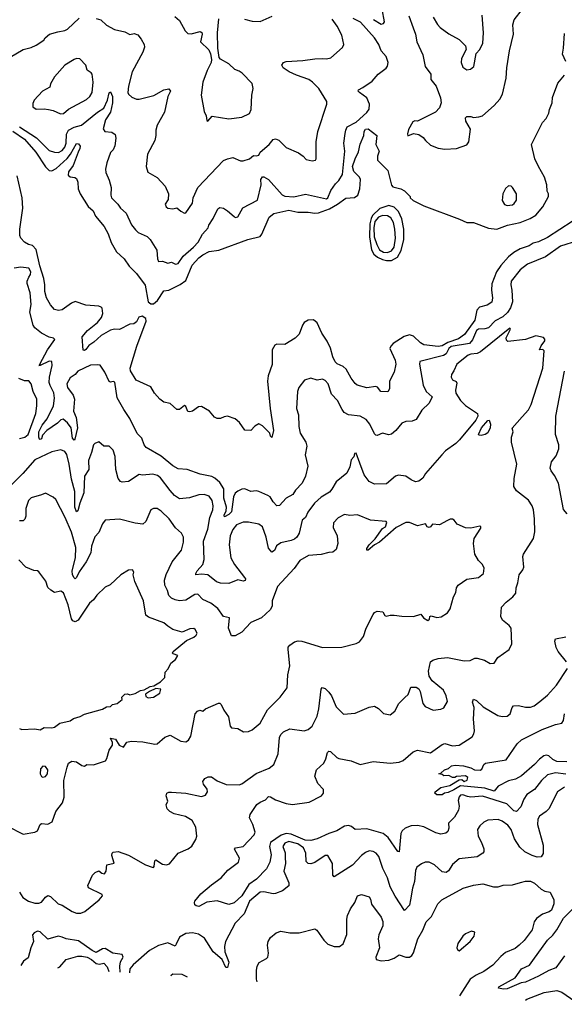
# Model space of a CAD drawing. Extents: x 1245515 to 1420776, y 606314 to 671314.
# Tile 88 of 256: x 1312998 to 1317184, y 613461 to 621035. Entities that reach past the tile are written whole.
import ezdxf

# ---------------------------------------------------------------- set-up
doc = ezdxf.new("R2010")
doc.units = 0

msp = doc.modelspace()

# ---------------------------------------------------------------- linework, layer by layer
at = {"layer": '0CON10XD'}
for points in [[(1314725, 621039.4), (1314785, 621022.9), (1314845, 621020), (1314937, 621063)], [(1315717.1, 621037.1), (1315775, 621000.8), (1315795, 621004.5), (1315801.9, 621018.1), (1315784.6, 621115)], [(1315987.6, 621065), (1316022.1, 620972.1), (1316038.7, 620925), (1316049.1, 620865), (1316096.4, 620765), (1316114, 620674), (1316158.9, 620615), (1316158.8, 620575), (1316199.2, 620525), (1316230.8, 620435), (1316236, 620395), (1316223.2, 620356.8), (1316193.8, 620325), (1316055, 620253.8), (1316034, 620256), (1316020.3, 620249.7), (1315985, 620190), (1315978, 620158), (1315982, 620142), (1316025, 620160), (1316065, 620151.2), (1316099.5, 620129.5), (1316116.7, 620105), (1316155, 620070), (1316215, 620045.8), (1316265, 620038), (1316355, 620043.8), (1316435, 620073.3), (1316448.8, 620095), (1316463, 620193), (1316427.5, 620255), (1316425, 620280), (1316435, 620290), (1316465, 620290), (1316485, 620282.5), (1316526.7, 620286.7), (1316554.1, 620295.9), (1316644.5, 620375.5), (1316687.5, 620422.5), (1316708.7, 620461.3), (1316735.7, 620585), (1316741.1, 620665), (1316763.5, 620795), (1316794.2, 620925), (1316788.6, 620995), (1316798.6, 621035), (1316863.6, 621116.4)], [(1316174.5, 621054.5), (1316208.3, 620998.3), (1316230, 620975), (1316295, 620927.5), (1316375, 620882), (1316423.8, 620835), (1316430, 620805), (1316394.1, 620735.9), (1316390, 620705), (1316405, 620670.8), (1316435, 620650), (1316463.3, 620655), (1316487.1, 620675), (1316506, 620774), (1316535, 620806.7), (1316557.5, 620855), (1316561.5, 620935), (1316551.1, 621068.9)], [(1312925, 620746), (1313025, 620806.2), (1313085, 620821.2), (1313125, 620838.8), (1313183, 620877), (1313192.5, 620895), (1313226.4, 620923.6), (1313291.7, 620941.7), (1313345, 620952.5), (1313365, 620962.5), (1313455, 621045.6)], [(1313585, 621044), (1313620, 621035), (1313665, 620992), (1313725, 620959.2), (1313805, 620942), (1313845, 620922), (1313877.9, 620927.9), (1313905, 620917.5), (1313932, 620885), (1313954.2, 620844.2), (1313956.9, 620825), (1313943.6, 620786.4), (1313862.2, 620635), (1313833.3, 620525), (1313828, 620475), (1313835, 620461.2), (1313860.3, 620440.3), (1313894.5, 620424.5), (1313915, 620422.5), (1314028, 620452), (1314105, 620495.5), (1314145, 620502.9), (1314155.5, 620485), (1314136.5, 620445), (1314110.6, 620325), (1314053.3, 620225), (1314043.3, 620185), (1314043.8, 620145), (1314036, 620105), (1313978.8, 620001.2), (1313969.4, 619905), (1313983.1, 619863.1), (1314055, 619821.1), (1314114.5, 619755), (1314141.1, 619695), (1314137.9, 619652.1), (1314116.7, 619615), (1314122.5, 619595), (1314136.4, 619586.4), (1314175, 619581.2), (1314205, 619587.5), (1314235, 619563.3), (1314265, 619547.5), (1314275, 619550), (1314325, 619623.8), (1314330.5, 619665), (1314367.3, 619745), (1314565, 619951.2), (1314595, 619966), (1314635, 619974.3), (1314695, 619950), (1314715, 619948.8), (1314765, 619965.7), (1314795, 619990.6), (1314817.5, 619987.5), (1314835, 619992.2), (1314845.6, 620015), (1314914.7, 620075.3), (1314945, 620112.5), (1314965, 620119.2), (1314988.3, 620108.3), (1315045, 620052), (1315140.9, 620010.9), (1315176.2, 619985), (1315199.3, 619959.3), (1315245, 619950), (1315270, 619955), (1315276, 619965), (1315275.6, 620095.6), (1315287.9, 620175), (1315359.2, 620385), (1315358, 620405), (1315296.2, 620505), (1315249.2, 620555), (1315220.8, 620575), (1315125, 620607.2), (1315068.1, 620635), (1315022.9, 620665), (1315012.5, 620685), (1315025.5, 620704.5), (1315045.7, 620714.3), (1315175, 620720), (1315265.4, 620734.6), (1315326.3, 620736.3), (1315355.6, 620734.4), (1315388.3, 620741.7), (1315477.9, 620822.1), (1315488, 620845), (1315473.3, 620915), (1315438.5, 620985), (1315398.1, 621038.1)], [(1314189.3, 621059.3), (1314225, 621028), (1314270.3, 620950.3), (1314288.8, 620928.8), (1314315, 620925.7), (1314385, 620943.8), (1314397.5, 620937.5), (1314400, 620925), (1314388, 620865), (1314452.1, 620802.1), (1314465, 620772.5), (1314472.1, 620727.9), (1314469.4, 620705), (1314438, 620645), (1314406.1, 620553.9), (1314392.5, 620455), (1314415, 620330), (1314430, 620295), (1314435, 620260), (1314443.3, 620253.3), (1314476, 620294), (1314605, 620271.5), (1314705, 620286.5), (1314765, 620314), (1314778, 620345), (1314783.1, 620455), (1314792.9, 620505), (1314784.2, 620544.2), (1314707.5, 620625), (1314685, 620640), (1314651.2, 620651.2), (1314605, 620694.3), (1314541.5, 620731.5), (1314531.1, 620745), (1314519.5, 620815), (1314518.1, 620935), (1314528.3, 621041.7)], [(1314520.8, 619579.2), (1314535, 619590.8), (1314563.3, 619585), (1314595.4, 619565.4), (1314645, 619520), (1314655, 619514.4), (1314675, 619517.5), (1314711.7, 619588.3), (1314824.4, 619645.6), (1314852.4, 619765), (1314850.7, 619805), (1314865, 619827.5), (1314875, 619827.3), (1314909.2, 619805), (1315015, 619687.5), (1315035, 619676.7), (1315105, 619671.2), (1315195, 619691.8), (1315355, 619656), (1315365.6, 619665), (1315389.5, 619720.5), (1315425, 619773.1), (1315451.4, 619798.6), (1315477.8, 619845), (1315495.9, 620025), (1315488.4, 620085), (1315500.2, 620159.8), (1315503.8, 620186.2), (1315515, 620210), (1315584.1, 620245.9), (1315665, 620320), (1315682.5, 620347.5), (1315686.4, 620385), (1315665, 620434.4), (1315609.5, 620475), (1315600.4, 620485), (1315600.9, 620495), (1315635, 620512.2), (1315706.6, 620563.4), (1315754.2, 620615), (1315815, 620662.5), (1315825, 620678.8), (1315828.7, 620705), (1315815, 620750.8), (1315776.1, 620796.1), (1315756.9, 620845), (1315725.4, 620895), (1315616.2, 621016.2), (1315559.6, 621045)], [(1317194.7, 620714.7), (1317169.7, 620769.7), (1317178.5, 620815), (1317185, 620930)], [(1313311.7, 620311.7), (1313335, 620314.3), (1313372.8, 620347.2), (1313509.8, 620420.2), (1313537.5, 620445), (1313554.4, 620475), (1313562.2, 620555), (1313553.3, 620615), (1313547.4, 620627.4), (1313516.6, 620646.6), (1313506, 620685), (1313460, 620735), (1313435, 620735.8), (1313415, 620728), (1313344, 620685), (1313265, 620596.2), (1313235, 620542.5), (1313228.6, 620515), (1313172.2, 620485), (1313108.8, 620415), (1313098.8, 620391.2), (1313098.8, 620365), (1313125, 620346.2), (1313185, 620350), (1313220, 620345), (1313255, 620337.1), (1313311.7, 620311.7)], [(1312945, 620178.6), (1313034.7, 620115), (1313122.1, 620015), (1313195, 619903.2), (1313225, 619876), (1313245, 619873.3), (1313279, 619891), (1313362.1, 619967.9), (1313388.6, 620001.4), (1313435, 620083.1), (1313450.3, 620080.3), (1313461.1, 620061.1), (1313460.7, 620045), (1313446.7, 620015), (1313407.8, 619912.2), (1313373.6, 619865), (1313369.7, 619839.7), (1313385, 619825.8), (1313422.3, 619822.3), (1313435, 619813.3), (1313444.5, 619784.5), (1313447.8, 619735), (1313462.2, 619695), (1313525, 619598.8), (1313562.1, 619565), (1313581.4, 619525), (1313645.7, 619445), (1313677.5, 619387.5), (1313700.6, 619320.6), (1313740.5, 619250.5), (1313799.4, 619195), (1313839.2, 619139.2), (1313895, 619083.5), (1313961.7, 618991.7), (1313985.4, 618865), (1314005, 618848.5), (1314025, 618848.3), (1314056.2, 618873.8), (1314105, 618949.6), (1314145, 618954.7), (1314231.7, 618998.3), (1314275, 619028.1), (1314324.2, 619145.8), (1314375, 619203.2), (1314405, 619225.9), (1314455, 619250.9), (1314527.9, 619262.1), (1314750.8, 619345), (1314845, 619367.5), (1314859.4, 619385), (1314914.5, 619515), (1314950, 619545), (1315065, 619568.8), (1315135, 619554.7), (1315215, 619554.4), (1315265, 619547.1), (1315295, 619550.6), (1315379, 619581), (1315440, 619615), (1315505, 619662.7), (1315571.4, 619668.6), (1315597.7, 619685), (1315611.6, 619735), (1315617.7, 619805), (1315609.5, 619825), (1315565, 619867.9), (1315555.2, 619905), (1315575, 619964.5), (1315602.4, 620017.6), (1315615, 620077.1), (1315642.4, 620145), (1315645.4, 620175), (1315655, 620192.5), (1315675, 620196.5), (1315741.5, 620145), (1315734, 620075), (1315761.6, 620025), (1315746.6, 619985), (1315748.8, 619955), (1315828.5, 619875), (1315855, 619763.3), (1315865, 619748.8), (1315927.5, 619735), (1315955, 619717.5), (1316000, 619675), (1316000, 619665), (1316022.5, 619645), (1316105, 619604.4), (1316378.3, 619501.7), (1316435, 619474.2), (1316485, 619473.8), (1316601.8, 619431.8), (1316665, 619422.9), (1316746.5, 619453.5), (1316845, 619474.8), (1316921.2, 619505), (1316965, 619530.3), (1317018.1, 619595), (1317062, 619675), (1317062.5, 619695), (1317053.1, 619715), (1317049.4, 619765), (1317031.1, 619825), (1316984.3, 619905), (1316957.5, 619965), (1316932, 620075), (1317016, 620245), (1317043.8, 620275), (1317063.8, 620315), (1317069.2, 620345), (1317090.9, 620395), (1317093, 620437), (1317135, 620547.5), (1317185, 620608)], [(1312995, 620210.2), (1313126.1, 620126.1), (1313225, 620029.7), (1313265, 620015.9), (1313295, 620014.7), (1313325, 620029.6), (1313345, 620055.6), (1313355.5, 620085), (1313358.2, 620155), (1313373.6, 620186.4), (1313415, 620208.9), (1313471.8, 620225), (1313595.1, 620324.9), (1313643.1, 620355), (1313673.3, 620415), (1313685, 620472.9), (1313695, 620481.1), (1313710.8, 620445), (1313711.8, 620395), (1313696.3, 620323.7), (1313656.6, 620265), (1313638.9, 620195), (1313652, 620175), (1313705, 620170), (1313731.1, 620151.1), (1313736.9, 620125), (1313728.8, 620065), (1313715.8, 620034.2), (1313696.6, 620013.4), (1313667.8, 619935), (1313656.7, 619885), (1313659.3, 619859.3), (1313685, 619800), (1313699.4, 619745), (1313697.5, 619685), (1313703.3, 619665), (1313752, 619615), (1313771.2, 619585), (1313816.5, 619546.5), (1313858, 619458), (1313888.6, 619418.6), (1313909.3, 619399.3), (1313976.6, 619366.6), (1314001.1, 619345), (1314051.1, 619261.1), (1314057.1, 619195), (1314065, 619176.2), (1314095, 619178.6), (1314135, 619161.4), (1314165, 619170.6), (1314195, 619153.6), (1314215, 619160), (1314254.8, 619215.2), (1314333.9, 619285), (1314368.8, 619325), (1314403.6, 619385), (1314445.7, 619434.3), (1314451.9, 619455), (1314484.5, 619505), (1314520.8, 619579.2)], [(1317245, 619481.9), (1317055, 619360.5), (1316985, 619325.7), (1316945, 619316.6), (1316914.5, 619295.5), (1316845, 619271.6), (1316795, 619243.3), (1316755, 619209.7), (1316695, 619143.8), (1316663.5, 619095), (1316627.9, 619002.1), (1316623.2, 618955), (1316630.9, 618895), (1316626.7, 618863.3), (1316590.1, 618839.9), (1316531.2, 618825), (1316510.5, 618799.5), (1316495.2, 618725), (1316415.3, 618614.7), (1316369.4, 618580.6), (1316288.9, 618551.1), (1316245, 618526.8), (1316215, 618522), (1316105, 618533.7), (1316079.5, 618549.5), (1316025, 618600.3), (1315995, 618610.8), (1315951.9, 618598.1), (1315867.5, 618545), (1315849.5, 618525), (1315843.2, 618505), (1315884.7, 618415), (1315888.4, 618385), (1315874.7, 618325), (1315838.9, 618255), (1315839.6, 618195), (1315827, 618173), (1315774.1, 618174.1), (1315748.1, 618208.1), (1315735, 618213.2), (1315665, 618204.4), (1315590.6, 618225), (1315575, 618236.4), (1315546.4, 618276.4), (1315507.8, 618347.8), (1315485, 618367.6), (1315438.5, 618388.5), (1315423.5, 618403.5), (1315405, 618440.9), (1315387.7, 618507.7), (1315361.5, 618561.5), (1315319.3, 618625), (1315285, 618704.2), (1315255, 618725.8), (1315216, 618724), (1315185.4, 618704.6), (1315170.8, 618685), (1315145, 618615.7), (1315115.3, 618584.7), (1315035, 618537.7), (1314975, 618539.1), (1314957.7, 618532.3), (1314938.6, 618495), (1314937.1, 618382.9), (1314908.3, 618295), (1314903.1, 618255), (1314922.1, 618045), (1314949.3, 617875), (1314935, 617822), (1314925, 617832.5), (1314920.6, 617855), (1314903.5, 617873.5), (1314865, 617910), (1314835, 617926.7), (1314805, 617908.8), (1314775, 617874.2), (1314728.3, 617878.3), (1314687.8, 617937.8), (1314655, 617965.5), (1314595, 617984.4), (1314568.8, 617981.2), (1314541.7, 617968.3), (1314515, 617967.5), (1314495, 617977.5), (1314455.8, 618025), (1314395, 618058.6), (1314372.3, 618057.7), (1314325, 618023.3), (1314305, 618017.5), (1314290.7, 618020.7), (1314275, 618060), (1314265, 618067.5), (1314225, 618036.7), (1314205, 618036.7), (1314155, 618083.3), (1314105, 618093.8), (1314075, 618116.2), (1314033.2, 618163.2), (1314005, 618210), (1313892.4, 618262.4), (1313850, 618335), (1313846.1, 618355), (1313896.8, 618525), (1313970.7, 618715), (1313966.4, 618736.4), (1313938.5, 618755), (1313913.9, 618746.1), (1313895, 618711.8), (1313875, 618694.7), (1313845, 618693.8), (1313765, 618651.5), (1313725, 618654), (1313695, 618647.6), (1313624.6, 618605), (1313566.5, 618553.5), (1313530.1, 618529.9), (1313505, 618497.5), (1313495, 618490.8), (1313485, 618492.5), (1313477.5, 618595), (1313519.6, 618645), (1313594.6, 618705), (1313625.2, 618744.8), (1313635.6, 618775.6), (1313631.2, 618815), (1313624.5, 618825), (1313605, 618832.4), (1313505, 618839.3), (1313425, 618867.4), (1313395.6, 618854.4), (1313325, 618803.1), (1313295, 618798.5), (1313265.6, 618805.6), (1313235, 618842.5), (1313204.1, 618895), (1313191.8, 618945), (1313192, 618995), (1313182.4, 619045), (1313152.1, 619142.1), (1313125, 619268.6), (1313095, 619297.5), (1313065, 619305.8), (1313034.3, 619325), (1313005.7, 619355), (1312998.9, 619375), (1312997.5, 619425), (1313020.4, 619585), (1313015.3, 619665), (1312978.1, 619835)], [(1316745, 619606.9), (1316785, 619610.6), (1316799.4, 619620.6), (1316815, 619646.7), (1316816.9, 619695), (1316786.7, 619745), (1316775, 619753.3), (1316753.6, 619756.4), (1316732.7, 619737.3), (1316710, 619695), (1316705.8, 619645), (1316725, 619612.5), (1316745, 619606.9)], [(1315817.3, 619182.7), (1315855, 619183.4), (1315900.4, 619209.6), (1315930.9, 619259.1), (1315949.6, 619345), (1315950, 619425), (1315934, 619504), (1315908.9, 619558.9), (1315875, 619592.5), (1315834.6, 619605.4), (1315765, 619583.3), (1315710.2, 619529.8), (1315698, 619505), (1315689.4, 619465), (1315685.3, 619365), (1315701.6, 619265), (1315720.3, 619230.3), (1315748.1, 619208.1), (1315785, 619191.4), (1315817.3, 619182.7)], [(1315825, 619244.5), (1315855, 619257), (1315874.8, 619285), (1315886.2, 619355), (1315881, 619425), (1315870.7, 619475), (1315849.9, 619509.9), (1315825, 619526.2), (1315785, 619528.5), (1315755, 619517.3), (1315727.2, 619482.8), (1315720.3, 619435), (1315723.4, 619365), (1315741.5, 619305), (1315764.4, 619265), (1315795, 619247.2), (1315825, 619244.5)], [(1317285, 619333.1), (1317155, 619292.1), (1317039.6, 619210.4), (1316902, 619155), (1316845, 619112), (1316775.8, 619024.2), (1316772.9, 618995), (1316781.1, 618955), (1316784.5, 618865.5), (1316771.1, 618818.9), (1316746.7, 618783.3), (1316710.7, 618749.3), (1316652.4, 618717.6), (1316600, 618665), (1316573.6, 618656.4), (1316525, 618655.3), (1316507.8, 618645), (1316477.6, 618572.4), (1316454.8, 618545.2), (1316315, 618520.2), (1316295, 618506.7), (1316275, 618465.4), (1316255, 618451.8), (1316072.5, 618405), (1316070, 618385), (1316098.5, 618225), (1316121.5, 618175), (1316168.5, 618135), (1316143.7, 618085), (1316089.6, 618030.4), (1316045, 617960.8), (1316015, 617947.7), (1315965.6, 617944.4), (1315935, 617930.8), (1315890, 617875), (1315854.2, 617845.8), (1315835, 617842.5), (1315785, 617854.2), (1315745, 617835.8), (1315735, 617838), (1315725, 617850), (1315688.5, 617925), (1315660.1, 617960.1)], [(1315660.1, 617960.1), (1315615, 617985.6), (1315525, 617994.3), (1315492.8, 618012.8), (1315475, 618036.2), (1315440.8, 618105), (1315394, 618154), (1315369.4, 618235), (1315345, 618260.8), (1315325, 618270), (1315285, 618262.5), (1315235, 618277.5), (1315187, 618263), (1315143.9, 618206.1), (1315133.3, 618175), (1315124, 618045), (1315140, 617995), (1315143.1, 617905), (1315152.9, 617855), (1315195.7, 617785), (1315204.2, 617755), (1315192.3, 617687.7), (1315211.4, 617601.4), (1315194.4, 617525), (1315169.4, 617470.6), (1315118.6, 617415), (1315097.9, 617382.1), (1315045, 617353.8), (1314995, 617298.8), (1314973.3, 617295), (1314945.4, 617325.4), (1314923.8, 617363.8), (1314904.1, 617375.9), (1314835, 617405.7), (1314815, 617410.8), (1314775, 617406), (1314727.3, 617427.3), (1314705, 617424.4), (1314675, 617409.6), (1314655, 617392.1), (1314642, 617365), (1314625, 617250.6), (1314605, 617229.8), (1314570.8, 617210.8), (1314569.2, 617225), (1314584, 617256), (1314587.3, 617285), (1314566.4, 617355), (1314566, 617426), (1314535.6, 617475.6), (1314498.3, 617508.3), (1314475, 617520.5), (1314385, 617539.2), (1314284.4, 617575.6), (1314215, 617580.5), (1314175, 617602.7), (1314085, 617676.5), (1313970, 617745), (1313954, 617765), (1313936.2, 617815), (1313900.7, 617850.7), (1313845, 617967.5), (1313797.4, 618037.4), (1313747.5, 618127.5), (1313727.8, 618247.8), (1313715, 618252.5), (1313695, 618245.8), (1313685, 618252), (1313652.9, 618325), (1313616.5, 618376.5), (1313595, 618381.4), (1313542.4, 618377.6), (1313445, 618332.2), (1313423.3, 618306.7), (1313385, 618279.6), (1313360.8, 618235), (1313365.3, 618205), (1313407.4, 618147.4), (1313419.6, 618115), (1313411.2, 618025), (1313430.8, 617975), (1313443.1, 617895), (1313421.8, 617808.2), (1313415, 617801.5), (1313403, 617817), (1313393.8, 617895), (1313365, 617934.4), (1313331.3, 617961.3), (1313315, 617956.9), (1313289.3, 617930.7), (1313206.7, 617875), (1313171.9, 617838.1), (1313165, 617811.1), (1313155, 617804.6), (1313149.2, 617809.2), (1313143.7, 617825), (1313145.5, 617865), (1313171.3, 617915), (1313208.8, 617965), (1313258.2, 618065), (1313265.8, 618124.2), (1313260.5, 618165), (1313230.6, 618220.6), (1313224.5, 618245), (1313226.7, 618285), (1313247.3, 618375), (1313245.5, 618405), (1313225, 618407.7), (1313155.7, 618375), (1313144.4, 618375), (1313153.6, 618376.4), (1313152.7, 618385), (1313210, 618495), (1313266.7, 618575), (1313257.5, 618585), (1313225, 618592.9), (1313165, 618623.1), (1313112.9, 618665), (1313100.5, 618685), (1313076, 618785), (1313084.6, 618845), (1313078.2, 618935), (1313056.2, 619005), (1313055.4, 619025), (1313067.3, 619055), (1313080, 619075), (1313083.5, 619095), (1313067.5, 619125), (1313005, 619131.5), (1312955, 619124.1)], [(1312995, 614323.8), (1313021.7, 614281.7), (1313065.7, 614255.7), (1313115, 614240), (1313145, 614238.5), (1313165, 614248.1), (1313195, 614285.8), (1313215, 614298.8), (1313235, 614290), (1313293.8, 614235), (1313325, 614223.1), (1313400, 614175), (1313435, 614163.1), (1313467.4, 614162.6), (1313499.2, 614175), (1313608.1, 614265), (1313633.3, 614295), (1313632.5, 614305), (1313527, 614357), (1313522.5, 614375), (1313556.4, 614453.6), (1313576.7, 614475), (1313605, 614486.7), (1313629.3, 614469.3), (1313650, 614465), (1313663.3, 614485), (1313667.5, 614535), (1313722.5, 614547.5), (1313707, 614607), (1313707.5, 614625), (1313715, 614632.5), (1313755, 614636.2), (1313835, 614607.5), (1313965, 614534), (1314015, 614516), (1314025, 614514), (1314030, 614520), (1314036.7, 614565), (1314045, 614573.3), (1314095, 614540), (1314125.7, 614534.3), (1314148.8, 614541.2), (1314215, 614622.5), (1314293.4, 614656.6), (1314321.7, 614678.3), (1314351.7, 614728.3), (1314358.6, 614755), (1314351.5, 614825), (1314322.9, 614875), (1314271.2, 614905), (1314185, 614926.5), (1314152, 614945), (1314131.2, 614965), (1314122.5, 614995), (1314136.7, 615025), (1314123.3, 615065), (1314127.5, 615085), (1314145, 615093.3), (1314165, 615093.8), (1314275, 615084.4), (1314395, 615058.9), (1314425, 615070.6), (1314440.6, 615095), (1314438.9, 615115), (1314409.4, 615155), (1314405.7, 615175), (1314421.5, 615198.5), (1314445, 615211.4), (1314471.7, 615211.7), (1314515, 615180.6), (1314585, 615152.9), (1314685, 615148.8), (1314704.1, 615155.9), (1314814.6, 615235.4), (1314915, 615277.5), (1314950, 615305), (1314985, 615387.5), (1314995.5, 615514.5), (1315005, 615536), (1315025, 615558), (1315075, 615581.4), (1315185, 615566), (1315215.5, 615574.5), (1315245, 615601.2), (1315283.5, 615676.5), (1315297.5, 615735), (1315314.2, 615885.8), (1315322.3, 615897.7), (1315345, 615890.8), (1315375, 615862.9), (1315395, 615834), (1315430.5, 615750.5), (1315486.2, 615693.8), (1315575, 615701.2), (1315685, 615746.2), (1315725, 615753.3), (1315755, 615736.2), (1315795, 615698.8), (1315845, 615688.8), (1315881.2, 615715), (1315912, 615775), (1315958.6, 615821.4), (1315983.8, 615845), (1316005, 615900), (1316045, 615900), (1316065, 615886.7), (1316075, 615867.5), (1316095.5, 615775.5), (1316115, 615750.8), (1316175, 615724), (1316235, 615731.2), (1316257.9, 615742.1), (1316285, 615790), (1316276.9, 615835), (1316255, 615877.5), (1316169.1, 615949.1), (1316145.8, 615985), (1316140, 616025), (1316156, 616095), (1316172.4, 616107.6), (1316215, 616121.4), (1316285, 616127.8), (1316415, 616102.5), (1316460, 616105), (1316495, 616122.5), (1316513, 616123), (1316569.5, 616109.5), (1316615, 616082), (1316645, 616086.2), (1316671.7, 616128.3), (1316759.5, 616190.5), (1316780, 616235), (1316774, 616355), (1316760.8, 616375), (1316708, 616415), (1316696, 616445), (1316700, 616515), (1316735.6, 616555), (1316788.9, 616595), (1316810.5, 616625), (1316812.5, 616665), (1316827.6, 616702.4), (1316835.5, 616764.5), (1316865, 616802), (1316872.9, 616825), (1316865.5, 616905), (1316868.9, 616925), (1316945.9, 617044.1), (1316956.9, 617095), (1316955.7, 617195), (1316947.1, 617265), (1316936.6, 617296.6), (1316909.3, 617339.3), (1316815, 617411.1), (1316795.5, 617445), (1316797.8, 617505), (1316820, 617615), (1316777.5, 617785), (1316778.8, 617825), (1316790, 617865), (1316783.8, 617893.8), (1316859, 617981), (1316907.4, 618035), (1316929.4, 618075), (1317017.7, 618355), (1317028, 618488), (1317018.1, 618498.1), (1316994, 618495), (1317004.8, 618525.2), (1317032.9, 618565), (1317035, 618576.7), (1317025, 618590), (1316965, 618602.9), (1316886, 618574), (1316750.3, 618560.3), (1316739.2, 618569.2), (1316737.1, 618587.1), (1316770, 618655), (1316765, 618663.3), (1316539.6, 618480.4), (1316515, 618467.5), (1316465, 618462.9), (1316444.5, 618455), (1316357.9, 618385), (1316334, 618334), (1316316.2, 618305), (1316314.6, 618284.6), (1316324.6, 618264.6), (1316352, 618252), (1316358.6, 618238.6), (1316347.5, 618185), (1316351.1, 618161.1), (1316385, 618106.9), (1316425, 618068.5), (1316516.3, 618006.3), (1316520, 617985), (1316504.1, 617955), (1316377.2, 617802.8), (1316351, 617775), (1316271, 617719), (1316241.5, 617688.5), (1316116.7, 617543.3), (1316095, 617507.8), (1316065, 617484.6), (1316040.5, 617480.5), (1316006.7, 617495), (1315965, 617524.2), (1315908.3, 617531.7), (1315885.9, 617524.1), (1315817.5, 617465), (1315725, 617462.5), (1315683.1, 617483.1), (1315645, 617533.3), (1315612, 617625), (1315585, 617700), (1315570.7, 617699.3), (1315567, 617673), (1315545, 617650), (1315534, 617595), (1315513.2, 617546.8), (1315429.4, 617480.6), (1315396.9, 617423.1), (1315378.1, 617401.9), (1315315, 617362.5), (1315263.2, 617316.8), (1315212.7, 617247.3), (1315193.1, 617206.9), (1315169.2, 617185), (1315146, 617085), (1315128.4, 617055), (1315110.5, 617039.5), (1315085, 617028), (1315005, 617010), (1314972.4, 616987.6), (1314955, 616951.2), (1314935, 616940), (1314910.2, 616970.2), (1314891.5, 617055), (1314864, 617135), (1314835, 617154), (1314755, 617170), (1314715, 617170), (1314665, 617149.2), (1314635, 617113.8), (1314615.5, 617065), (1314607.7, 616995), (1314619.5, 616895), (1314648.2, 616845), (1314725.8, 616745), (1314732, 616735), (1314730, 616720), (1314715, 616716.2), (1314675, 616726), (1314605, 616699.2), (1314541.7, 616701.7), (1314511.3, 616711.3), (1314444.6, 616764.6), (1314395, 616770.4), (1314352.5, 616765), (1314350.8, 616775), (1314361.9, 616795), (1314404.5, 616845), (1314416.7, 616883.3), (1314410.5, 617025), (1314442.4, 617115), (1314459.6, 617205), (1314483.3, 617265), (1314484.7, 617295), (1314476.3, 617336.3), (1314455, 617369.2), (1314415, 617382.9), (1314375, 617379.2), (1314303.4, 617356.6), (1314225, 617350.6), (1314188.6, 617375), (1314155, 617414.4), (1314080.2, 617510.2), (1314057.6, 617527.6), (1314020.3, 617540.3), (1313942.7, 617532.7), (1313915, 617537.8), (1313835, 617483.8), (1313785, 617477.5), (1313772.4, 617482.4), (1313754.6, 617504.6), (1313736.9, 617575), (1313730.6, 617675), (1313715, 617723.3), (1313685, 617754), (1313645, 617753.3), (1313605, 617786.7), (1313575, 617776), (1313564.2, 617765), (1313550, 617705), (1313526.7, 617645), (1313528.2, 617575), (1313496.5, 617525), (1313490.4, 617395), (1313458.8, 617315), (1313445, 617258), (1313435, 617249.2), (1313421.1, 617285), (1313422.5, 617405), (1313395, 617500), (1313378.8, 617615), (1313359.9, 617689.9), (1313345, 617714.4), (1313315, 617725.5), (1313245, 617711.2), (1313115, 617650.4), (1313021.3, 617545), (1312910.8, 617435)], [(1312995, 617814.5), (1313037.4, 617822.6), (1313063.8, 617845), (1313122.1, 618005), (1313130, 618065), (1313128.5, 618115), (1313101.2, 618175), (1313085, 618233.8), (1313066.7, 618256.7), (1313035, 618258.2), (1312991.2, 618275)], [(1317206.2, 617235), (1317177.3, 617267.3), (1317139.3, 617469.3), (1317108.6, 617528.6), (1317082, 617565), (1317075.8, 617585), (1317085, 617633.3), (1317120.5, 617679.5), (1317142.7, 617735), (1317141.8, 617765), (1317116.7, 617845), (1317118.2, 617985), (1317185, 618332.5)], [(1316545, 617836.7), (1316528.3, 617838.3), (1316523.3, 617845), (1316546, 617895), (1316595, 617951.2), (1316605, 617953.3), (1316617.5, 617925), (1316613.8, 617895), (1316595, 617856.7), (1316575, 617843.8), (1316545, 617836.7)], [(1312902.6, 614832.6), (1313025, 614768.8), (1313115, 614784.4), (1313133.8, 614796.2), (1313155, 614843.8), (1313165, 614851.4), (1313213, 614847), (1313246.9, 614865), (1313274.4, 614945), (1313327.8, 615012.2), (1313340, 615055), (1313336.2, 615183.8), (1313361.4, 615285), (1313373.6, 615316.4), (1313397.9, 615332.1), (1313435, 615327.1), (1313475, 615299.2), (1313495, 615293.3), (1313513.9, 615306.1), (1313565, 615302.9), (1313656, 615335), (1313668.3, 615351.7), (1313684.2, 615415), (1313710.8, 615455), (1313711.2, 615475), (1313695, 615507.5), (1313735, 615500), (1313763.3, 615455), (1313795, 615440), (1313821.7, 615478.3), (1313855, 615486), (1313945, 615479.5), (1314035, 615462.9), (1314054.2, 615465.8), (1314112.5, 615515), (1314155, 615532.5), (1314236.1, 615486.1), (1314275, 615480), (1314295, 615494), (1314313.3, 615525), (1314346, 615695), (1314365, 615716), (1314383.3, 615723.3), (1314405, 615716.7), (1314426.1, 615733.9), (1314525, 615776.7), (1314535, 615776.7), (1314545, 615766.7), (1314565.9, 615724.1), (1314602, 615672), (1314615, 615600), (1314625, 615587.5), (1314675, 615583.8), (1314718.3, 615558.3), (1314755, 615559.2), (1314785, 615572.9), (1314845.4, 615624.6), (1314903, 615727), (1315000.8, 615825), (1315054, 615895), (1315058.9, 615995), (1315074.5, 616065.5), (1315060.3, 616189.7), (1315062.4, 616207.6), (1315074, 616225), (1315110.1, 616249.9), (1315136.9, 616256.9), (1315165, 616254.6), (1315325, 616205.6), (1315472.7, 616207.3), (1315584.4, 616235.6), (1315610.3, 616249.7), (1315639.8, 616290.2), (1315661.1, 616355), (1315715, 616458.8), (1315725.6, 616474.4), (1315745, 616485.8), (1315790, 616480), (1315805, 616452.5), (1315815, 616446.7), (1315844.2, 616455.8), (1315875, 616455.8), (1315935, 616446.2), (1316025, 616444.4), (1316081.7, 616461.7), (1316102.5, 616435), (1316135, 616414), (1316147, 616423), (1316150, 616445), (1316160.7, 616449.3), (1316205, 616436.7), (1316238, 616442), (1316286.4, 616473.6), (1316305.9, 616504.1), (1316332.5, 616595), (1316350.5, 616629.5), (1316356.2, 616665), (1316368.8, 616685), (1316435, 616731.2), (1316525, 616743.8), (1316562.5, 616775), (1316568, 616815), (1316553.8, 616845), (1316523.8, 616875), (1316495, 616922.5), (1316485.9, 617005.9), (1316490.8, 617045), (1316543.3, 617125), (1316542.5, 617135), (1316535, 617140), (1316465, 617124), (1316425, 617126.7), (1316360, 617155), (1316336.4, 617186.4), (1316325, 617192.5), (1316307, 617193), (1316286, 617184), (1316225, 617150), (1316170, 617155), (1316156.4, 617133.6), (1316145, 617130), (1316130, 617135), (1316117.7, 617157.7), (1316055, 617142.7), (1315995, 617166.2), (1315965, 617168), (1315892, 617128), (1315762.9, 617015), (1315724, 616996), (1315675, 616954.5), (1315665, 616953.8), (1315665, 616966.7), (1315682.7, 616995), (1315729, 617041), (1315785, 617120.6), (1315809.4, 617135), (1315818.6, 617168.6), (1315813.9, 617173.9), (1315695, 617184.2), (1315595, 617226.9), (1315535, 617220.6), (1315495, 617229.1), (1315445, 617203.1), (1315408.8, 617165), (1315407.8, 617127.8), (1315436.7, 617065), (1315442.5, 617005), (1315430.8, 616959.2), (1315405, 616940), (1315374.4, 616935.6), (1315315, 616921.4), (1315217.4, 616912.6), (1315150.8, 616875), (1315107.4, 616812.6), (1314979.2, 616675), (1314938.9, 616565), (1314937.5, 616525), (1314922.9, 616495), (1314855, 616433.3), (1314775, 616397.5), (1314705.6, 616325), (1314655, 616295.6), (1314625, 616296.2), (1314601.4, 616355), (1314611.2, 616435), (1314564.4, 616444.4), (1314520.8, 616505), (1314465.9, 616545.9), (1314405.9, 616575.9), (1314366.2, 616615), (1314345, 616613.1), (1314275, 616571.1), (1314225, 616563.8), (1314192.4, 616572.4), (1314164.3, 616585), (1314143.3, 616605), (1314132.5, 616645), (1314112.2, 616685), (1314111.2, 616725), (1314122.2, 616767.8), (1314169.5, 616865), (1314240, 616955), (1314257.8, 617015), (1314255.8, 617055), (1314240, 617085), (1314196, 617126), (1314145.2, 617195.2), (1314085, 617254.4), (1314055, 617274.3), (1314025, 617276.2), (1314005.8, 617264.2), (1313967.5, 617175), (1313945, 617155.8), (1313885, 617162.5), (1313765, 617194.2), (1313655, 617186), (1313635, 617158), (1313605, 617090.8), (1313575, 617056.7), (1313550.3, 616985), (1313544.7, 616935), (1313509.5, 616865), (1313455, 616788.1), (1313435, 616744), (1313425, 616734.3), (1313415, 616741.2), (1313404.5, 616765.5), (1313401.8, 616795), (1313427.3, 616895), (1313427.8, 616975), (1313395, 617092.5), (1313347.8, 617205), (1313275, 617344), (1313255, 617362.5), (1313195, 617394), (1313165, 617379.2), (1313085, 617355.8), (1313065, 617336.2), (1313045.6, 617275), (1313044.4, 617215), (1313037.5, 617192.5), (1313025, 617180), (1312995, 617180.8)], [(1312995, 615582.5), (1313014.5, 615574.5), (1313115, 615581.2), (1313155, 615573.3), (1313185, 615590), (1313245, 615588), (1313265, 615592.5), (1313305, 615624.3), (1313385, 615640.5), (1313410.8, 615659.2), (1313463.3, 615675), (1313495, 615692.5), (1313635, 615730.6), (1313665, 615749.2), (1313695, 615752.5), (1313711.9, 615768.1), (1313745.8, 615775), (1313786.2, 615805), (1313783.8, 615825), (1313805, 615846), (1313825, 615850), (1313845, 615842.5), (1313885, 615852.9), (1313925, 615874.3), (1313955, 615880), (1314000.6, 615905), (1314027.9, 615912.1), (1314079.2, 615940.8), (1314112.5, 615975), (1314116.2, 616015), (1314138.3, 616041.7), (1314158, 616085), (1314195, 616114.4), (1314213.3, 616145), (1314177.5, 616157.5), (1314172.5, 616162.5), (1314176.7, 616175), (1314279.5, 616260.5), (1314336.7, 616285), (1314355, 616300), (1314361.2, 616315), (1314346.7, 616345), (1314335, 616352.5), (1314305, 616350), (1314246.1, 616323.9), (1314174.4, 616344.4), (1314135, 616370.8), (1314106.1, 616396.1), (1313988, 616438), (1313967.1, 616455), (1313950, 616565), (1313882.6, 616712.6), (1313870, 616765), (1313876.1, 616786.1), (1313865, 616802.5), (1313835, 616800), (1313775, 616766), (1313692.3, 616687.7), (1313655, 616670), (1313590.7, 616609.3), (1313565, 616571.2), (1313535, 616546), (1313447.5, 616415), (1313425, 616403.1), (1313405, 616412.2), (1313396, 616426), (1313371.3, 616535), (1313335, 616627.1), (1313315, 616638.9), (1313265, 616628.8), (1313237, 616647), (1313215, 616666.7), (1313199.2, 616715), (1313145, 616787.5), (1313135, 616796.2), (1313105, 616798.8), (1313045, 616824), (1312990.3, 616880.3)], [(1317199.5, 616095), (1317136.9, 616175), (1317121.4, 616205), (1317110, 616255), (1317117, 616273), (1317195, 616286.7)], [(1317195, 615231), (1317115, 615242.9), (1317054.2, 615225.8), (1317007.3, 615182.7), (1316955.8, 615114.2), (1316895.9, 615074.1), (1316871.7, 615038.3), (1316848.7, 614981.3), (1316815, 614944.3), (1316795, 614950), (1316743.2, 615003.2), (1316555, 615062.3), (1316465, 615054.6), (1316438.4, 615058.4), (1316405, 615073.1), (1316385, 615069.1), (1316375, 615056.5), (1316368.5, 615028.5), (1316375.6, 614985), (1316369.6, 614955), (1316339.7, 614900.3), (1316293.3, 614855), (1316296.9, 614815), (1316289.5, 614790.5), (1316272.1, 614777.9), (1316235, 614770.8), (1316195, 614780), (1316166.4, 614796.4), (1316105.1, 614825.1), (1316055, 614837), (1316005.6, 614835), (1315960, 614815), (1315937.5, 614795), (1315926.9, 614775), (1315915, 614633.3), (1315905, 614637.5), (1315830.3, 614745), (1315791.8, 614775), (1315665, 614811.7), (1315575, 614807.1), (1315548.8, 614828.8), (1315526.1, 614836.1), (1315495, 614832.5), (1315435.3, 614794.7), (1315375, 614775.5), (1315285, 614732.9), (1315235, 614721.8), (1315191.3, 614725), (1315085, 614769.7), (1315045, 614774.9), (1315007.3, 614762.7), (1314924.8, 614705), (1314918.4, 614675), (1314930.7, 614610.7), (1314920.9, 614555), (1314895, 614502.5), (1314818.2, 614425), (1314758.4, 614381.6), (1314705.4, 614295), (1314645, 614241.4), (1314605, 614230), (1314515, 614256.7), (1314435, 614247.5), (1314375.3, 614214.7), (1314355, 614217.4), (1314345, 614226.5), (1314340.3, 614245), (1314344.6, 614255), (1314389.5, 614310.5), (1314470.8, 614379.2), (1314547, 614433), (1314597.7, 614492.3), (1314680, 614555), (1314686.5, 614586.5), (1314648.8, 614655), (1314655.9, 614664.1), (1314715.4, 614674.6), (1314798.9, 614765), (1314806.8, 614785), (1314789.6, 614845), (1314763.9, 614895), (1314768, 614922), (1314821.1, 614998.9), (1314845, 615016.6), (1314888.1, 615035), (1314911.1, 615058.9), (1314925, 615058.2), (1314965, 615034.6), (1315044.7, 615004.7), (1315095, 614998.5), (1315223.3, 615015), (1315316.2, 615065), (1315333.8, 615085), (1315333.9, 615113.9), (1315289.3, 615159.3), (1315266.4, 615216.4), (1315280, 615265), (1315334.1, 615315.9), (1315350.9, 615349.1), (1315362.8, 615397.2), (1315375, 615408), (1315386.8, 615406.8), (1315435, 615360), (1315451.3, 615351.3), (1315545, 615332.9), (1315615, 615305.7), (1315715, 615328.8), (1315845, 615316.7), (1315915, 615324), (1315945, 615336.2), (1316022.5, 615402.5), (1316055, 615415.7), (1316155, 615394.6), (1316245, 615460.6), (1316265, 615466.7), (1316325, 615450), (1316375, 615454), (1316475, 615518.8), (1316488.5, 615541.5), (1316492.2, 615565), (1316485.6, 615655.6), (1316490.4, 615745), (1316476.8, 615785), (1316485, 615808), (1316509.2, 615799.2), (1316559.2, 615749.2), (1316672.6, 615682.6), (1316705, 615674.3), (1316745, 615678), (1316768, 615695), (1316782, 615745), (1316793.2, 615756.8), (1316830.5, 615760.5), (1316885, 615747.1), (1316925, 615746), (1316952.1, 615757.9), (1316995, 615789.2), (1317055, 615839.2), (1317123.8, 615915), (1317207.1, 616045)], [(1313985, 615817.5), (1314025, 615824.3), (1314074, 615855), (1314082.5, 615885), (1314045, 615889.2), (1313995, 615868), (1313964.2, 615845.8), (1313967.7, 615827.7), (1313985, 615817.5)], [(1317204.1, 615325.9), (1317125, 615327.7), (1317095, 615343), (1317065, 615371.9), (1317045, 615376.9), (1317026.9, 615373.1), (1316991.9, 615348.1), (1316955, 615304.7), (1316855, 615218.1), (1316807.4, 615192.6), (1316755, 615180.9), (1316675, 615139.4), (1316645, 615100.6), (1316574.1, 615124.1), (1316385, 615141.8), (1316335, 615110.8), (1316290.5, 615089.5), (1316263.8, 615085), (1316245, 615072), (1316203.1, 615073.1), (1316188.1, 615085), (1316191.1, 615095), (1316235, 615130), (1316303.3, 615145), (1316375, 615188.8), (1316395, 615190), (1316415, 615176.2), (1316436.2, 615185), (1316442.5, 615205), (1316425, 615217.5), (1316355, 615213.3), (1316343, 615207), (1316325, 615206.7), (1316295, 615220), (1316258.3, 615218.3), (1316245, 615230), (1316220, 615235), (1316235, 615240), (1316262.5, 615265), (1316294, 615276), (1316316.7, 615295), (1316345, 615301.4), (1316410, 615295), (1316465, 615280), (1316493.6, 615263.6), (1316538.1, 615261.9), (1316549.4, 615270.6), (1316564.2, 615305), (1316576.7, 615315), (1316737.8, 615342.2), (1316820.4, 615465), (1316855, 615495.3), (1317014.3, 615575), (1317115, 615613.8), (1317165, 615624.4), (1317177.1, 615645), (1317185.6, 615695)], [(1313175, 615208), (1313195, 615214.2), (1313211.1, 615235), (1313214.4, 615265), (1313195, 615290.8), (1313175, 615294.2), (1313156.6, 615273.4), (1313154.3, 615235), (1313164.5, 615214.5), (1313175, 615208)], [(1317185, 615132.1), (1317130.9, 615095), (1317064.3, 614965), (1317045, 614943.1), (1316992.8, 614907.2), (1316980.8, 614885), (1316978.5, 614845), (1317020, 614685), (1317020.7, 614620.7), (1317005, 614596.7), (1316975, 614592.9), (1316936.7, 614605), (1316880, 614635), (1316840.7, 614670.7), (1316800.3, 614735), (1316776.2, 614805), (1316748.9, 614838.9), (1316705, 614870.3), (1316675, 614883.8), (1316595, 614878.1), (1316565, 614862.9), (1316534, 614835), (1316517.5, 614805), (1316520.8, 614755), (1316548.5, 614705), (1316564.1, 614655.9), (1316564.2, 614635), (1316558, 614625), (1316515, 614594.4), (1316375, 614580.4), (1316324.3, 614535.7), (1316292.4, 614487.6), (1316275, 614474.4), (1316245, 614479.4), (1316185, 614533.3), (1316145, 614554.4), (1316114.4, 614555.6), (1316085, 614542.5), (1316049.2, 614515), (1316038.7, 614491.3), (1316033.1, 614405), (1316016.7, 614355), (1316002.5, 614265), (1315995, 614223.3), (1315955, 614182.5), (1315883.5, 614293.5), (1315845.3, 614365), (1315823.5, 614435), (1315790, 614505), (1315758.3, 614598.3), (1315737.5, 614625), (1315715, 614636.9), (1315685, 614641.1), (1315655, 614630), (1315623.9, 614606.1), (1315555, 614530.6), (1315415, 614442), (1315404.3, 614455), (1315402.5, 614545), (1315365, 614606.7), (1315345, 614606.7), (1315265, 614552.9), (1315235, 614542.9), (1315215, 614543.8), (1315200.3, 614560.3), (1315197.5, 614625), (1315179.2, 614665), (1315135, 614694.8), (1315065, 614712.7), (1315035, 614700), (1315019.6, 614675), (1315037.4, 614627.4), (1315037.3, 614592.7), (1315040, 614545), (1315026.9, 614485), (1315066.9, 614395), (1315066.8, 614373.2), (1315018.8, 614335), (1314965, 614312.5), (1314945, 614310.4), (1314873.7, 614326.3), (1314845, 614324.6), (1314763.3, 614255), (1314722, 614158), (1314654.4, 614085), (1314580, 613945), (1314572.9, 613905), (1314574.5, 613865.5), (1314604.1, 613785), (1314595, 613745.5), (1314582.7, 613745), (1314552.8, 613805), (1314485.9, 613865), (1314419.1, 613969.1), (1314371.7, 614001.7), (1314325, 614011.2), (1314275, 614006.7), (1314225, 613977.5), (1314201.2, 613925), (1314192.1, 613907.9), (1314135, 613933.2), (1314065, 613913.6), (1313996.5, 613875), (1313869.6, 613765), (1313843.2, 613735), (1313840.4, 613705), (1313841.5, 613702.5)], [(1314821.8, 613634.8), (1314818.5, 613655), (1314817.6, 613722.4), (1314823.3, 613755), (1314838, 613782), (1314895, 613812.9), (1314904.3, 613825), (1314909.1, 613855), (1314901.4, 613915), (1314908, 613945), (1314925, 613973.8), (1314967.9, 614012.1), (1315005, 614024.2), (1315075, 614011.2), (1315145, 614011.2), (1315265, 614040.8), (1315280.3, 614030.3), (1315335, 613953.3), (1315365, 613923.3), (1315415, 613906.7), (1315455, 613906.7), (1315485, 613927.5), (1315512.3, 613997.7), (1315512, 614115), (1315517.1, 614145), (1315540, 614195), (1315574, 614245), (1315593.8, 614295), (1315625, 614306.2), (1315685, 614287.5), (1315695, 614270), (1315702, 614232), (1315775, 614131.2), (1315787.8, 614097.8), (1315789.2, 614065), (1315757.1, 613995), (1315752.5, 613965), (1315764, 613895), (1315736.2, 613825), (1315737, 613807), (1315776.4, 613796.4), (1315835, 613801.2), (1315875, 613816), (1315915, 613840.8), (1315965, 613823.1), (1315995, 613822.9), (1316012.9, 613837.1), (1316024, 613856), (1316056.9, 613965), (1316095, 614032.5), (1316121.2, 614095), (1316162.3, 614137.7), (1316210.8, 614235), (1316241.2, 614265), (1316406.4, 614353.6), (1316485, 614378.1), (1316558.3, 614388.3), (1316640, 614365), (1316675, 614363.8), (1316715, 614378.8), (1316785, 614381.2), (1316847.7, 614397.7), (1316885, 614408.1), (1316925, 614407.5), (1316955, 614393.8), (1317005, 614346.2), (1317035, 614331.2), (1317076.2, 614325), (1317104.3, 614264.3), (1317102.2, 614235), (1317084.7, 614185.3), (1317068.3, 614171.7), (1317015.4, 614154.6), (1316969.8, 614120.2), (1316953.3, 614095), (1316935.5, 614035), (1316875, 613951.9), (1316837.1, 613915), (1316805, 613890.6), (1316731.3, 613858.7), (1316695, 613828.8), (1316635, 613762.9), (1316565, 613713.1), (1316505, 613684.4), (1316461.1, 613655), (1316378.9, 613527.2)], [(1317185, 613834.4), (1317118.9, 613741.1), (1317065, 613721.5), (1316985, 613676.5), (1316885, 613631.5), (1316853.2, 613626.8), (1316745, 613581.4), (1316717.1, 613577.1), (1316677.5, 613585), (1316681.2, 613595), (1316805, 613665.6), (1316853.8, 613735), (1316915, 613762.9), (1316940.9, 613799.1), (1317055.4, 613955), (1317095, 613991.8), (1317126.6, 614033.4), (1317178.4, 614125), (1317245, 614191.5)], [(1313770.9, 613707.4), (1313766.4, 613755), (1313771.6, 613788.4), (1313793.2, 613825), (1313785.4, 613845), (1313713.3, 613853.3), (1313655, 613890.1), (1313635, 613887.2), (1313585, 613860.2), (1313554.9, 613874.9), (1313450.4, 613950.4), (1313355, 613964.8), (1313325, 613978.9), (1313294.2, 613984.2), (1313215, 613962.5), (1313155, 614018.9), (1313135, 614024.4), (1313107.8, 614012.2), (1313096.9, 613995), (1313104.5, 613945), (1313083.1, 613895), (1313062.5, 613817.5), (1313027, 613793), (1313005.2, 613760.3)], [(1316375, 613872), (1316460, 613945), (1316490, 613985), (1316496.4, 614016.4), (1316470, 614025), (1316425, 614003.3), (1316403.3, 613985), (1316365, 613930), (1316358.8, 613895), (1316365, 613877.5), (1316375, 613872)], [(1313291.6, 613740.5), (1313305, 613748.6), (1313354.6, 613805.4), (1313445, 613831.5), (1313475, 613832.1), (1313515, 613822.9), (1313550.4, 613805), (1313585, 613775.4), (1313610.3, 613769.7), (1313645, 613777.1), (1313669.2, 613749.2), (1313682.9, 613713.5)], [(1314161.5, 613680.4), (1314163.3, 613686.7), (1314175, 613695.8), (1314244.1, 613694.1), (1314280, 613675), (1314283.9, 613671.9)], [(1316886.5, 613492.1), (1316895, 613500.5), (1317028.8, 613551.2), (1317125, 613566.7), (1317165, 613555.6), (1317265, 613484.4), (1317291.8, 613488.2), (1317370, 613535), (1317372.5, 613525), (1317363.3, 613505), (1317337.5, 613475), (1317334.6, 613461.2)]]:
    msp.add_lwpolyline(points, dxfattribs=at)

doc.saveas('drawing.dxf')
